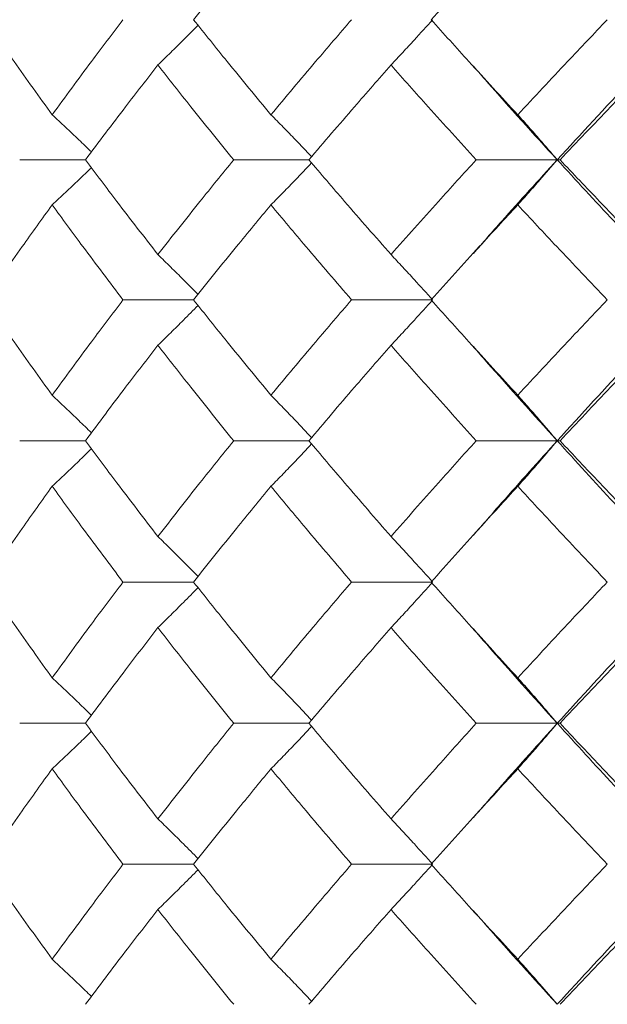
# Model space of a CAD drawing. Header units: inches. Extents: x -3.7 to 22.7, y -9.6 to 17.3.
# Tile 90 of 130: x 11.529 to 11.783, y -0.362 to 0.064. Entities that reach past the tile are written whole.
import ezdxf

# ---------------------------------------------------------------- set-up
doc = ezdxf.new("R2010")
doc.units = ezdxf.units.IN
doc.header["$MEASUREMENT"] = 0

msp = doc.modelspace()

# ---------------------------------------------------------------- linework, layer by layer
at = {"color": 7, "linetype": 'Continuous', "lineweight": 15}
for p, q in [((11.55709, 0.00368), (11.52867, 0.00368)), ((11.65368, 0.00368), (11.62116, 0.00368)), ((11.76102, 0.00368), (11.72598, 0.00368)), ((11.76102, 0.00368), (11.76223, 0.00368)), ((11.72437, -0.03717), (11.72434, -0.03717)), ((11.60382, -0.05694), (11.57331, -0.05694)), ((11.70716, -0.05694), (11.6721, -0.05694)), ((11.55709, -0.11789), (11.52867, -0.11789)), ((11.65368, -0.11789), (11.62116, -0.11789)), ((11.76102, -0.11789), (11.72598, -0.11789)), ((11.76102, -0.11789), (11.76223, -0.11789)), ((11.72437, -0.15912), (11.72435, -0.15912)), ((11.60382, -0.17902), (11.57331, -0.17902)), ((11.70716, -0.17902), (11.6721, -0.17902)), ((11.55709, -0.24014), (11.52867, -0.24014)), ((11.65368, -0.24014), (11.62116, -0.24014)), ((11.76102, -0.24014), (11.72598, -0.24014)), ((11.76102, -0.24014), (11.76223, -0.24014)), ((11.72438, -0.28129), (11.72435, -0.28129)), ((11.60382, -0.3011), (11.57331, -0.3011)), ((11.70716, -0.3011), (11.6721, -0.3011))]:
    msp.add_line(p, q, dxfattribs=at)
for points, knots in [([(11.60382, 0.0643), (11.60997, 0.072), (11.62095, 0.08574), (11.63228, 0.09951), (11.63726, 0.10557)], [0, 0, 0, 0, 0.5596645, 1, 1, 1, 1]), ([(11.70653, 0.0643), (11.71343, 0.072), (11.72576, 0.08574), (11.7384, 0.09951), (11.74396, 0.10557)], [0, 0, 0, 0, 0.559665, 1, 1, 1, 1]), ([(11.54271, 0.02319), (11.53718, 0.03085), (11.52729, 0.04454), (11.5178, 0.05826), (11.51362, 0.0643)], [0, 0, 0, 0, 0.559527, 1, 1, 1, 1]), ([(11.54271, 0.02319), (11.54832, 0.03085), (11.55835, 0.04454), (11.56873, 0.05826), (11.57331, 0.0643)], [0, 0, 0, 0, 0.5595273, 1, 1, 1, 1]), ([(11.63726, 0.02319), (11.63093, 0.03085), (11.6196, 0.04454), (11.60865, 0.05826), (11.60382, 0.0643)], [0, 0, 0, 0, 0.559527, 1, 1, 1, 1]), ([(11.63726, 0.02319), (11.64367, 0.03085), (11.65513, 0.04454), (11.66691, 0.05826), (11.6721, 0.0643)], [0, 0, 0, 0, 0.559527, 1, 1, 1, 1]), ([(11.68917, 0.04471), (11.69085, 0.04651), (11.69423, 0.05011), (11.70024, 0.05662), (11.70453, 0.06139), (11.70716, 0.0643)], [0, 0, 0, 0, 0.279356, 0.558712, 1, 1, 1, 1]), ([(11.74396, 0.02319), (11.73689, 0.03085), (11.72425, 0.04454), (11.71195, 0.05826), (11.70653, 0.0643)], [0, 0, 0, 0, 0.559527, 1, 1, 1, 1]), ([(11.74396, 0.02319), (11.7511, 0.03085), (11.76386, 0.04454), (11.77691, 0.05826), (11.78265, 0.0643)], [0, 0, 0, 0, 0.559527, 1, 1, 1, 1]), ([(11.76102, 0.00368), (11.7714, 0.01497), (11.78996, 0.03514), (11.80913, 0.05538), (11.81758, 0.0643)], [0, 0, 0, 0, 0.559248, 1, 1, 1, 1]), ([(11.5884, 0.04471), (11.59025, 0.04651), (11.59395, 0.05011), (11.59974, 0.05583), (11.60365, 0.0598), (11.60574, 0.06191)], [0, 0, 0, 0, 0.317748, 0.635496, 1, 1, 1, 1]), ([(11.55709, 0.00368), (11.56284, 0.01132), (11.5731, 0.02498), (11.58372, 0.03867), (11.5884, 0.04471)], [0, 0, 0, 0, 0.559462, 1, 1, 1, 1]), ([(11.62116, 0.00368), (11.61495, 0.01132), (11.60385, 0.02498), (11.59313, 0.03867), (11.5884, 0.04471)], [0, 0, 0, 0, 0.559462, 1, 1, 1, 1]), ([(11.65368, 0.00368), (11.66021, 0.01132), (11.67189, 0.02498), (11.68388, 0.03867), (11.68917, 0.04471)], [0, 0, 0, 0, 0.559462, 1, 1, 1, 1]), ([(11.72598, 0.00368), (11.71902, 0.01132), (11.70659, 0.02498), (11.69449, 0.03867), (11.68917, 0.04471)], [0, 0, 0, 0, 0.559462, 1, 1, 1, 1]), ([(11.76102, 0.00368), (11.75074, 0.01496), (11.73847, 0.02844), (11.72668, 0.04196), (11.72476, 0.04416)], [0, 0, 0, 0, 0.836975, 1, 1, 1, 1]), ([(11.76223, 0.00368), (11.76948, 0.01132), (11.78243, 0.02498), (11.79567, 0.03867), (11.8015, 0.04471)], [0, 0, 0, 0, 0.559462, 1, 1, 1, 1]), ([(11.54271, 0.02319), (11.54463, 0.02139), (11.54848, 0.0178), (11.55414, 0.01244), (11.55785, 0.00884), (11.55967, 0.00709)], [0, 0, 0, 0, 0.338424, 0.676849, 1, 1, 1, 1]), ([(11.63726, 0.02319), (11.63904, 0.02139), (11.64259, 0.0178), (11.64845, 0.01176), (11.65252, 0.00748), (11.65484, 0.00504)], [0, 0, 0, 0, 0.300574, 0.601147, 1, 1, 1, 1]), ([(11.74396, 0.02319), (11.74557, 0.02139), (11.74877, 0.0178), (11.75447, 0.01131), (11.75853, 0.00658), (11.76102, 0.00368)], [0, 0, 0, 0, 0.279852, 0.559705, 1, 1, 1, 1]), ([(11.54271, -0.01582), (11.54463, -0.01403), (11.54848, -0.01043), (11.55414, -0.00507), (11.55785, -0.00148), (11.55966, 0.00027)], [0, 0, 0, 0, 0.338501, 0.677002, 1, 1, 1, 1]), ([(11.5884, -0.03734), (11.58246, -0.02967), (11.57185, -0.01598), (11.5616, -0.00232), (11.55709, 0.00368)], [0, 0, 0, 0, 0.560541, 1, 1, 1, 1]), ([(11.5884, -0.03734), (11.59442, -0.02967), (11.60516, -0.01598), (11.61628, -0.00232), (11.62116, 0.00368)], [0, 0, 0, 0, 0.560541, 1, 1, 1, 1]), ([(11.63726, -0.01582), (11.63904, -0.01403), (11.64259, -0.01043), (11.64845, -0.0044), (11.65252, -0.00012), (11.65484, 0.00232)], [0, 0, 0, 0, 0.300595, 0.601189, 1, 1, 1, 1]), ([(11.68917, -0.03734), (11.68245, -0.02967), (11.67047, -0.01598), (11.6588, -0.00232), (11.65368, 0.00368)], [0, 0, 0, 0, 0.560541, 1, 1, 1, 1]), ([(11.68917, -0.03734), (11.69595, -0.02967), (11.70806, -0.01598), (11.72051, -0.00232), (11.72598, 0.00368)], [0, 0, 0, 0, 0.560541, 1, 1, 1, 1]), ([(11.7248, -0.03682), (11.72885, -0.03218), (11.74065, -0.01866), (11.75294, -0.00518), (11.76102, 0.00368)], [0, 0, 0, 0, 0.342855, 1, 1, 1, 1]), ([(11.74396, -0.01582), (11.74557, -0.01403), (11.74877, -0.01043), (11.75447, -0.00395), (11.75853, 0.00079), (11.76102, 0.00368)], [0, 0, 0, 0, 0.279852, 0.559705, 1, 1, 1, 1]), ([(11.81758, -0.05694), (11.80684, -0.04559), (11.78769, -0.02535), (11.76916, -0.00518), (11.76102, 0.00368)], [0, 0, 0, 0, 0.560759, 1, 1, 1, 1]), ([(11.8015, -0.03734), (11.79409, -0.02967), (11.78086, -0.01598), (11.76792, -0.00232), (11.76223, 0.00368)], [0, 0, 0, 0, 0.560541, 1, 1, 1, 1]), ([(11.51362, -0.05694), (11.51895, -0.04925), (11.52845, -0.03553), (11.53836, -0.02184), (11.54271, -0.01582)], [0, 0, 0, 0, 0.560476, 1, 1, 1, 1]), ([(11.57331, -0.05694), (11.5675, -0.04925), (11.55712, -0.03553), (11.54711, -0.02184), (11.54271, -0.01582)], [0, 0, 0, 0, 0.5604762, 1, 1, 1, 1]), ([(11.60382, -0.05694), (11.60997, -0.04925), (11.62094, -0.03553), (11.63228, -0.02184), (11.63726, -0.01582)], [0, 0, 0, 0, 0.560476, 1, 1, 1, 1]), ([(11.6721, -0.05694), (11.6655, -0.04925), (11.65373, -0.03553), (11.64229, -0.02184), (11.63726, -0.01582)], [0, 0, 0, 0, 0.560476, 1, 1, 1, 1]), ([(11.70653, -0.05694), (11.71343, -0.04925), (11.72575, -0.03553), (11.7384, -0.02184), (11.74396, -0.01582)], [0, 0, 0, 0, 0.560476, 1, 1, 1, 1]), ([(11.78265, -0.05694), (11.77535, -0.04925), (11.76231, -0.03553), (11.74956, -0.02184), (11.74396, -0.01582)], [0, 0, 0, 0, 0.560476, 1, 1, 1, 1]), ([(11.5884, -0.03734), (11.59025, -0.03914), (11.59395, -0.04274), (11.59974, -0.04847), (11.60365, -0.05243), (11.60574, -0.05455)], [0, 0, 0, 0, 0.317693, 0.635385, 1, 1, 1, 1]), ([(11.68917, -0.03734), (11.69085, -0.03914), (11.69423, -0.04274), (11.70024, -0.04926), (11.70453, -0.05402), (11.70716, -0.05694)], [0, 0, 0, 0, 0.279356, 0.558712, 1, 1, 1, 1]), ([(11.54271, -0.09821), (11.53717, -0.09049), (11.5273, -0.07673), (11.5178, -0.06298), (11.51362, -0.05694)], [0, 0, 0, 0, 0.560339, 1, 1, 1, 1]), ([(11.54271, -0.09821), (11.54832, -0.09049), (11.55834, -0.07673), (11.56874, -0.06298), (11.57331, -0.05694)], [0, 0, 0, 0, 0.560339, 1, 1, 1, 1]), ([(11.5884, -0.07657), (11.59025, -0.07477), (11.59394, -0.07116), (11.59973, -0.06542), (11.60364, -0.06145), (11.60574, -0.05933)], [0, 0, 0, 0, 0.317535, 0.635069, 1, 1, 1, 1]), ([(11.63726, -0.09821), (11.63092, -0.09049), (11.61961, -0.07673), (11.60864, -0.06298), (11.60382, -0.05694)], [0, 0, 0, 0, 0.560339, 1, 1, 1, 1]), ([(11.63726, -0.09821), (11.64368, -0.09049), (11.65512, -0.07673), (11.66692, -0.06298), (11.6721, -0.05694)], [0, 0, 0, 0, 0.560339, 1, 1, 1, 1]), ([(11.68917, -0.07657), (11.69085, -0.07477), (11.69423, -0.07116), (11.70023, -0.06463), (11.70453, -0.05986), (11.70716, -0.05694)], [0, 0, 0, 0, 0.279168, 0.558336, 1, 1, 1, 1]), ([(11.74396, -0.09821), (11.73689, -0.09049), (11.72426, -0.07673), (11.71194, -0.06298), (11.70653, -0.05694)], [0, 0, 0, 0, 0.560339, 1, 1, 1, 1]), ([(11.74396, -0.09821), (11.7511, -0.09049), (11.76385, -0.07673), (11.77691, -0.06298), (11.78265, -0.05694)], [0, 0, 0, 0, 0.560339, 1, 1, 1, 1]), ([(11.76102, -0.11789), (11.7714, -0.1065), (11.78993, -0.08616), (11.80914, -0.06586), (11.81758, -0.05694)], [0, 0, 0, 0, 0.560458, 1, 1, 1, 1]), ([(11.55709, -0.11789), (11.56284, -0.11017), (11.57309, -0.09639), (11.58373, -0.08262), (11.5884, -0.07657)], [0, 0, 0, 0, 0.560274, 1, 1, 1, 1]), ([(11.62116, -0.11789), (11.61495, -0.11017), (11.60386, -0.09639), (11.59312, -0.08262), (11.5884, -0.07657)], [0, 0, 0, 0, 0.560274, 1, 1, 1, 1]), ([(11.65368, -0.11789), (11.66021, -0.11017), (11.67188, -0.09639), (11.68388, -0.08262), (11.68917, -0.07657)], [0, 0, 0, 0, 0.5602736, 1, 1, 1, 1]), ([(11.72598, -0.11789), (11.71902, -0.11017), (11.7066, -0.09639), (11.69449, -0.08262), (11.68917, -0.07657)], [0, 0, 0, 0, 0.560274, 1, 1, 1, 1]), ([(11.76223, -0.11789), (11.76948, -0.11017), (11.78242, -0.09639), (11.79568, -0.08262), (11.8015, -0.07657)], [0, 0, 0, 0, 0.560274, 1, 1, 1, 1]), ([(11.76102, -0.11789), (11.75074, -0.10649), (11.73848, -0.0929), (11.72667, -0.07932), (11.72476, -0.07713)], [0, 0, 0, 0, 0.838283, 1, 1, 1, 1]), ([(11.54271, -0.09821), (11.54463, -0.10001), (11.54847, -0.10363), (11.55413, -0.10903), (11.55784, -0.11267), (11.55967, -0.11446)], [0, 0, 0, 0, 0.337228, 0.674456, 1, 1, 1, 1]), ([(11.63726, -0.09821), (11.63903, -0.10001), (11.64257, -0.10363), (11.64844, -0.10972), (11.65251, -0.11405), (11.65484, -0.11653)], [0, 0, 0, 0, 0.299514, 0.599028, 1, 1, 1, 1]), ([(11.74396, -0.09821), (11.74556, -0.10001), (11.74876, -0.10362), (11.75445, -0.11017), (11.75852, -0.11496), (11.76102, -0.11789)], [0, 0, 0, 0, 0.27887, 0.557739, 1, 1, 1, 1]), ([(11.5884, -0.1593), (11.58246, -0.15156), (11.57184, -0.13776), (11.5616, -0.12396), (11.55709, -0.11789)], [0, 0, 0, 0, 0.560136, 1, 1, 1, 1]), ([(11.5884, -0.1593), (11.59442, -0.15156), (11.60517, -0.13776), (11.61628, -0.12396), (11.62116, -0.11789)], [0, 0, 0, 0, 0.560136, 1, 1, 1, 1]), ([(11.63726, -0.1376), (11.63903, -0.13579), (11.64257, -0.13218), (11.64844, -0.12608), (11.65251, -0.12175), (11.65484, -0.11927)], [0, 0, 0, 0, 0.299439, 0.598878, 1, 1, 1, 1]), ([(11.68917, -0.1593), (11.68245, -0.15156), (11.67046, -0.13776), (11.65881, -0.12396), (11.65368, -0.11789)], [0, 0, 0, 0, 0.560136, 1, 1, 1, 1]), ([(11.68917, -0.1593), (11.69595, -0.15156), (11.70806, -0.13776), (11.72051, -0.12396), (11.72598, -0.11789)], [0, 0, 0, 0, 0.560136, 1, 1, 1, 1]), ([(11.7248, -0.15876), (11.72884, -0.1541), (11.74066, -0.14047), (11.75294, -0.12685), (11.76102, -0.11789)], [0, 0, 0, 0, 0.3421842, 1, 1, 1, 1]), ([(11.74396, -0.1376), (11.74556, -0.13579), (11.74875, -0.13218), (11.75445, -0.12563), (11.75852, -0.12083), (11.76102, -0.11789)], [0, 0, 0, 0, 0.278775, 0.557551, 1, 1, 1, 1]), ([(11.81758, -0.17902), (11.80685, -0.1676), (11.78768, -0.14722), (11.76916, -0.12685), (11.76102, -0.11789)], [0, 0, 0, 0, 0.5601553, 1, 1, 1, 1]), ([(11.8015, -0.1593), (11.79409, -0.15156), (11.78086, -0.13776), (11.76792, -0.12396), (11.76223, -0.11789)], [0, 0, 0, 0, 0.560136, 1, 1, 1, 1]), ([(11.54271, -0.1376), (11.54463, -0.13579), (11.54846, -0.13218), (11.55412, -0.12676), (11.55784, -0.12313), (11.55966, -0.12134)], [0, 0, 0, 0, 0.337204, 0.674407, 1, 1, 1, 1]), ([(11.51362, -0.17902), (11.51895, -0.17128), (11.52846, -0.15748), (11.53835, -0.14367), (11.54271, -0.1376)], [0, 0, 0, 0, 0.560071, 1, 1, 1, 1]), ([(11.57331, -0.17902), (11.5675, -0.17128), (11.55712, -0.15748), (11.54711, -0.14367), (11.54271, -0.1376)], [0, 0, 0, 0, 0.560071, 1, 1, 1, 1]), ([(11.60382, -0.17902), (11.60997, -0.17128), (11.62095, -0.15748), (11.63228, -0.14367), (11.63726, -0.1376)], [0, 0, 0, 0, 0.5600706, 1, 1, 1, 1]), ([(11.6721, -0.17902), (11.66551, -0.17128), (11.65373, -0.15748), (11.64229, -0.14367), (11.63726, -0.1376)], [0, 0, 0, 0, 0.560071, 1, 1, 1, 1]), ([(11.70653, -0.17902), (11.71343, -0.17128), (11.72575, -0.15748), (11.7384, -0.14367), (11.74396, -0.1376)], [0, 0, 0, 0, 0.560071, 1, 1, 1, 1]), ([(11.78265, -0.17902), (11.77535, -0.17128), (11.7623, -0.15748), (11.74957, -0.14367), (11.74396, -0.1376)], [0, 0, 0, 0, 0.560071, 1, 1, 1, 1]), ([(11.5884, -0.1593), (11.59025, -0.1611), (11.59394, -0.16472), (11.59972, -0.17048), (11.60364, -0.17448), (11.60574, -0.17662)], [0, 0, 0, 0, 0.316926, 0.633852, 1, 1, 1, 1]), ([(11.68917, -0.1593), (11.69085, -0.1611), (11.69422, -0.16472), (11.70023, -0.17128), (11.70452, -0.17607), (11.70716, -0.17902)], [0, 0, 0, 0, 0.278676, 0.557352, 1, 1, 1, 1]), ([(11.54271, -0.22044), (11.53718, -0.21271), (11.52729, -0.1989), (11.5178, -0.18509), (11.51362, -0.17902)], [0, 0, 0, 0, 0.559933, 1, 1, 1, 1]), ([(11.54271, -0.22044), (11.54832, -0.21271), (11.55834, -0.1989), (11.56874, -0.18509), (11.57331, -0.17902)], [0, 0, 0, 0, 0.559933, 1, 1, 1, 1]), ([(11.5884, -0.19874), (11.59025, -0.19693), (11.59394, -0.19332), (11.59972, -0.18755), (11.60364, -0.18356), (11.60574, -0.18142)], [0, 0, 0, 0, 0.316977, 0.633953, 1, 1, 1, 1]), ([(11.63726, -0.22044), (11.63093, -0.21271), (11.61961, -0.1989), (11.60864, -0.18509), (11.60382, -0.17902)], [0, 0, 0, 0, 0.559933, 1, 1, 1, 1]), ([(11.63726, -0.22044), (11.64367, -0.21271), (11.65512, -0.1989), (11.66691, -0.18509), (11.6721, -0.17902)], [0, 0, 0, 0, 0.559933, 1, 1, 1, 1]), ([(11.68917, -0.19874), (11.69085, -0.19693), (11.69422, -0.19332), (11.70023, -0.18676), (11.70452, -0.18196), (11.70716, -0.17902)], [0, 0, 0, 0, 0.278676, 0.557352, 1, 1, 1, 1]), ([(11.74396, -0.22044), (11.73689, -0.21271), (11.72426, -0.1989), (11.71195, -0.18509), (11.70653, -0.17902)], [0, 0, 0, 0, 0.559933, 1, 1, 1, 1]), ([(11.74396, -0.22044), (11.7511, -0.21271), (11.76385, -0.1989), (11.77691, -0.18509), (11.78265, -0.17902)], [0, 0, 0, 0, 0.559933, 1, 1, 1, 1]), ([(11.76102, -0.24014), (11.7714, -0.22874), (11.78994, -0.20837), (11.80913, -0.18799), (11.81758, -0.17902)], [0, 0, 0, 0, 0.559853, 1, 1, 1, 1]), ([(11.55709, -0.24014), (11.56284, -0.23242), (11.5731, -0.21862), (11.58372, -0.20482), (11.5884, -0.19874)], [0, 0, 0, 0, 0.559868, 1, 1, 1, 1]), ([(11.62116, -0.24014), (11.61495, -0.23242), (11.60386, -0.21862), (11.59312, -0.20482), (11.5884, -0.19874)], [0, 0, 0, 0, 0.559868, 1, 1, 1, 1]), ([(11.65368, -0.24014), (11.66021, -0.23242), (11.67188, -0.21862), (11.68388, -0.20482), (11.68917, -0.19874)], [0, 0, 0, 0, 0.559868, 1, 1, 1, 1]), ([(11.72598, -0.24014), (11.71902, -0.23242), (11.70659, -0.21862), (11.69449, -0.20482), (11.68917, -0.19874)], [0, 0, 0, 0, 0.559868, 1, 1, 1, 1]), ([(11.76102, -0.24014), (11.75074, -0.22874), (11.73847, -0.21512), (11.72667, -0.2015), (11.72476, -0.19929)], [0, 0, 0, 0, 0.8376099, 1, 1, 1, 1]), ([(11.76223, -0.24014), (11.76948, -0.23242), (11.78243, -0.21862), (11.79567, -0.20482), (11.8015, -0.19874)], [0, 0, 0, 0, 0.559868, 1, 1, 1, 1]), ([(11.54271, -0.22044), (11.54463, -0.22224), (11.54846, -0.22586), (11.55412, -0.23127), (11.55784, -0.23491), (11.55967, -0.2367)], [0, 0, 0, 0, 0.337121, 0.674241, 1, 1, 1, 1]), ([(11.63726, -0.22044), (11.63903, -0.22224), (11.64257, -0.22586), (11.64844, -0.23196), (11.65251, -0.23629), (11.65484, -0.23877)], [0, 0, 0, 0, 0.299416, 0.598831, 1, 1, 1, 1]), ([(11.74396, -0.22044), (11.74556, -0.22224), (11.74875, -0.22586), (11.75445, -0.23241), (11.75852, -0.2372), (11.76102, -0.24014)], [0, 0, 0, 0, 0.278775, 0.557551, 1, 1, 1, 1]), ([(11.5884, -0.28146), (11.58246, -0.27376), (11.57184, -0.25999), (11.5616, -0.24621), (11.55709, -0.24014)], [0, 0, 0, 0, 0.55973, 1, 1, 1, 1]), ([(11.5884, -0.28146), (11.59442, -0.27376), (11.60517, -0.25999), (11.61628, -0.24621), (11.62116, -0.24014)], [0, 0, 0, 0, 0.55973, 1, 1, 1, 1]), ([(11.63726, -0.25983), (11.63903, -0.25802), (11.64257, -0.25441), (11.64844, -0.24832), (11.65251, -0.24399), (11.65484, -0.24151)], [0, 0, 0, 0, 0.2995399, 0.5990798, 1, 1, 1, 1]), ([(11.68917, -0.28146), (11.68245, -0.27376), (11.67046, -0.25999), (11.65881, -0.24621), (11.65368, -0.24014)], [0, 0, 0, 0, 0.55973, 1, 1, 1, 1]), ([(11.68917, -0.28146), (11.69595, -0.27376), (11.70807, -0.25999), (11.7205, -0.24621), (11.72598, -0.24014)], [0, 0, 0, 0, 0.55973, 1, 1, 1, 1]), ([(11.7248, -0.28092), (11.72883, -0.27629), (11.74066, -0.26271), (11.75294, -0.2491), (11.76102, -0.24014)], [0, 0, 0, 0, 0.341488, 1, 1, 1, 1]), ([(11.74396, -0.25983), (11.74556, -0.25802), (11.74876, -0.25441), (11.75445, -0.24787), (11.75852, -0.24308), (11.76102, -0.24014)], [0, 0, 0, 0, 0.2788696, 0.5577393, 1, 1, 1, 1]), ([(11.81758, -0.3011), (11.80685, -0.28974), (11.78767, -0.26944), (11.76917, -0.2491), (11.76102, -0.24014)], [0, 0, 0, 0, 0.55955, 1, 1, 1, 1]), ([(11.8015, -0.28146), (11.79409, -0.27376), (11.78085, -0.25999), (11.76792, -0.24621), (11.76223, -0.24014)], [0, 0, 0, 0, 0.55973, 1, 1, 1, 1]), ([(11.54271, -0.25983), (11.54463, -0.25802), (11.54847, -0.25441), (11.55413, -0.249), (11.55784, -0.24537), (11.55966, -0.24358)], [0, 0, 0, 0, 0.337318, 0.674635, 1, 1, 1, 1]), ([(11.51362, -0.3011), (11.51895, -0.2934), (11.52846, -0.27966), (11.53835, -0.26589), (11.54271, -0.25983)], [0, 0, 0, 0, 0.559665, 1, 1, 1, 1]), ([(11.57331, -0.3011), (11.5675, -0.2934), (11.55711, -0.27966), (11.54711, -0.26589), (11.54271, -0.25983)], [0, 0, 0, 0, 0.5596645, 1, 1, 1, 1]), ([(11.60382, -0.3011), (11.60997, -0.2934), (11.62095, -0.27966), (11.63228, -0.26589), (11.63726, -0.25983)], [0, 0, 0, 0, 0.559665, 1, 1, 1, 1]), ([(11.6721, -0.3011), (11.66551, -0.2934), (11.65372, -0.27966), (11.6423, -0.26589), (11.63726, -0.25983)], [0, 0, 0, 0, 0.559665, 1, 1, 1, 1]), ([(11.70653, -0.3011), (11.71343, -0.2934), (11.72576, -0.27966), (11.7384, -0.26589), (11.74396, -0.25983)], [0, 0, 0, 0, 0.559665, 1, 1, 1, 1]), ([(11.78265, -0.3011), (11.77535, -0.2934), (11.7623, -0.27966), (11.74957, -0.26589), (11.74396, -0.25983)], [0, 0, 0, 0, 0.559665, 1, 1, 1, 1]), ([(11.5884, -0.28146), (11.59025, -0.28327), (11.59394, -0.28688), (11.59973, -0.29261), (11.60365, -0.29658), (11.60574, -0.29871)], [0, 0, 0, 0, 0.317488, 0.634976, 1, 1, 1, 1]), ([(11.68917, -0.28146), (11.69085, -0.28327), (11.69423, -0.28688), (11.70023, -0.2934), (11.70453, -0.29817), (11.70716, -0.3011)], [0, 0, 0, 0, 0.279168, 0.558336, 1, 1, 1, 1]), ([(11.54271, -0.34221), (11.53718, -0.33455), (11.52729, -0.32086), (11.5178, -0.30714), (11.51362, -0.3011)], [0, 0, 0, 0, 0.559527, 1, 1, 1, 1]), ([(11.54271, -0.34221), (11.54832, -0.33455), (11.55835, -0.32086), (11.56873, -0.30714), (11.57331, -0.3011)], [0, 0, 0, 0, 0.559527, 1, 1, 1, 1]), ([(11.63726, -0.34221), (11.63093, -0.33455), (11.6196, -0.32086), (11.60865, -0.30714), (11.60382, -0.3011)], [0, 0, 0, 0, 0.559527, 1, 1, 1, 1]), ([(11.63726, -0.34221), (11.64367, -0.33455), (11.65513, -0.32086), (11.66691, -0.30714), (11.6721, -0.3011)], [0, 0, 0, 0, 0.559527, 1, 1, 1, 1]), ([(11.68917, -0.32069), (11.69085, -0.31889), (11.69423, -0.31529), (11.70024, -0.30878), (11.70453, -0.30401), (11.70716, -0.3011)], [0, 0, 0, 0, 0.279356, 0.558712, 1, 1, 1, 1]), ([(11.74396, -0.34221), (11.73689, -0.33455), (11.72425, -0.32086), (11.71195, -0.30714), (11.70653, -0.3011)], [0, 0, 0, 0, 0.5595273, 1, 1, 1, 1]), ([(11.74396, -0.34221), (11.7511, -0.33455), (11.76386, -0.32086), (11.77691, -0.30714), (11.78265, -0.3011)], [0, 0, 0, 0, 0.559527, 1, 1, 1, 1]), ([(11.76102, -0.36172), (11.7714, -0.35043), (11.78996, -0.33026), (11.80913, -0.31002), (11.81758, -0.3011)], [0, 0, 0, 0, 0.559248, 1, 1, 1, 1]), ([(11.5884, -0.32069), (11.59025, -0.31889), (11.59395, -0.31529), (11.59974, -0.30957), (11.60365, -0.3056), (11.60574, -0.30349)], [0, 0, 0, 0, 0.317748, 0.635496, 1, 1, 1, 1]), ([(11.55709, -0.36172), (11.56284, -0.35408), (11.5731, -0.34042), (11.58372, -0.32673), (11.5884, -0.32069)], [0, 0, 0, 0, 0.559462, 1, 1, 1, 1]), ([(11.62116, -0.36172), (11.61495, -0.35408), (11.60385, -0.34042), (11.59313, -0.32673), (11.5884, -0.32069)], [0, 0, 0, 0, 0.559462, 1, 1, 1, 1]), ([(11.65368, -0.36172), (11.66021, -0.35408), (11.67189, -0.34042), (11.68388, -0.32673), (11.68917, -0.32069)], [0, 0, 0, 0, 0.559462, 1, 1, 1, 1]), ([(11.72598, -0.36172), (11.71902, -0.35408), (11.70659, -0.34042), (11.69449, -0.32673), (11.68917, -0.32069)], [0, 0, 0, 0, 0.559462, 1, 1, 1, 1]), ([(11.76102, -0.36172), (11.75074, -0.35044), (11.73847, -0.33697), (11.72669, -0.32345), (11.72477, -0.32125)], [0, 0, 0, 0, 0.837353, 1, 1, 1, 1]), ([(11.76223, -0.36172), (11.76948, -0.35408), (11.78243, -0.34042), (11.79567, -0.32673), (11.8015, -0.32069)], [0, 0, 0, 0, 0.559462, 1, 1, 1, 1]), ([(11.54271, -0.34221), (11.54463, -0.34401), (11.54848, -0.3476), (11.55414, -0.35296), (11.55785, -0.35656), (11.55967, -0.35831)], [0, 0, 0, 0, 0.338424, 0.676849, 1, 1, 1, 1]), ([(11.63726, -0.34221), (11.63904, -0.34401), (11.64259, -0.3476), (11.64845, -0.35364), (11.65252, -0.35792), (11.65484, -0.36036)], [0, 0, 0, 0, 0.3005735, 0.6011471, 1, 1, 1, 1]), ([(11.74396, -0.34221), (11.74557, -0.34401), (11.74877, -0.3476), (11.75447, -0.35409), (11.75853, -0.35882), (11.76102, -0.36172)], [0, 0, 0, 0, 0.279852, 0.559705, 1, 1, 1, 1])]:
    msp.add_open_spline(points, degree=3, knots=knots, dxfattribs=at)

doc.saveas('drawing.dxf')
